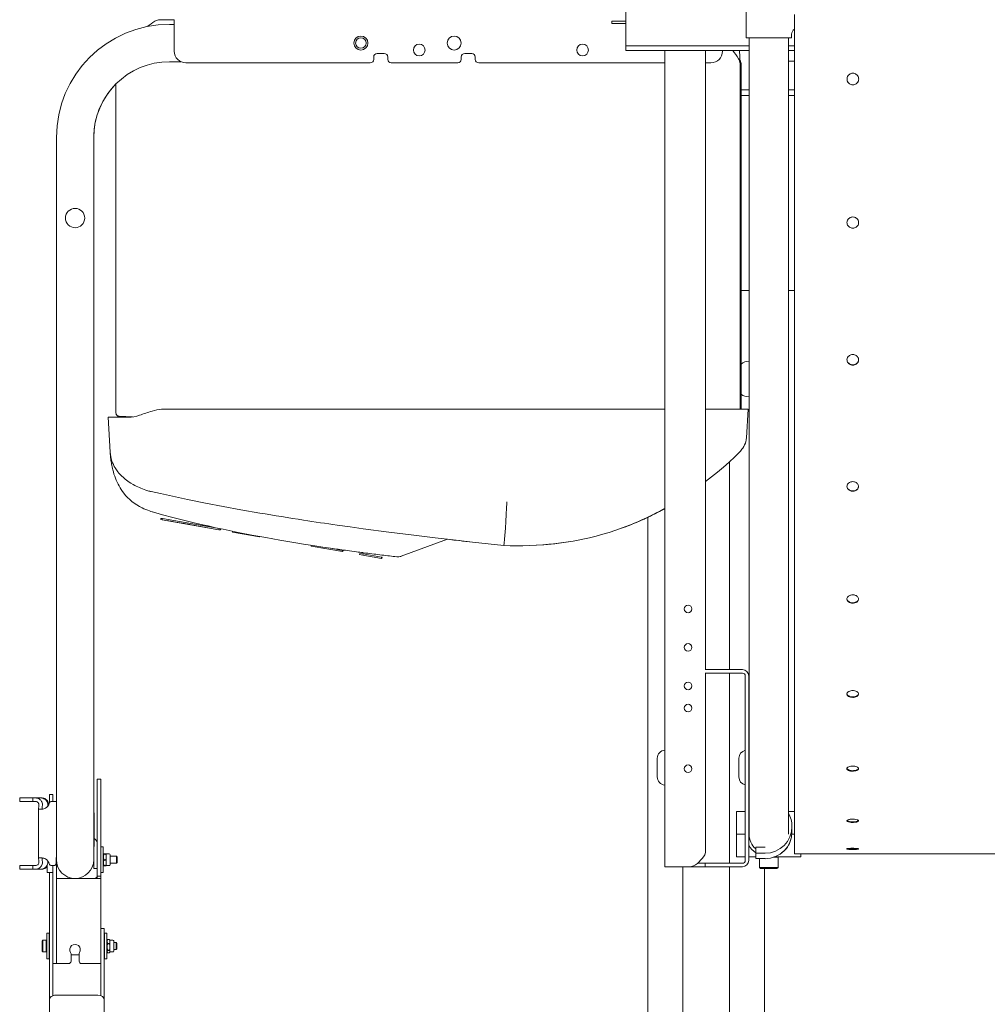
# Model space of a CAD drawing. Header units: millimetres. Extents: x -70269 to 35056, y -51814 to 48966.
# Tile 176 of 256: x -37581 to -36752, y 29850 to 30694. Entities that reach past the tile are written whole.
import ezdxf

# ---------------------------------------------------------------- set-up
doc = ezdxf.new("R2010")
doc.units = ezdxf.units.MM
doc.layers.add('00 - nowa technologia myjni_Nr_pióra__95', color=7, linetype='Continuous', lineweight=20, true_color=0x7c7c7c)
doc.layers.add('XREF', color=8, linetype='Continuous', lineweight=9)

# ---------------------------------------------------------------- blocks, each defined once
blk = doc.blocks.new('parter 2025.10.15')
at = {"layer": '00 - nowa technologia myjni_Nr_pióra__95', "color": 8, "linetype": 'Continuous', "lineweight": 5}
for p, q in [((139.868, 2523.266), (139.868, 2531.586)), ((139.868, 2523.266), (139.868, 2531.586)), ((150.191, 2523.626), (150.192, 2529.126)), ((150.192, 2529.126), (150.191, 2523.626)), ((99.977, 2525.175), (99.946, 2525.175)), ((101.169, 2525.175), (99.977, 2525.175)), ((101.169, 2524.776), (100.768, 2524.776)), ((101.169, 2525.175), (101.169, 2524.436)), ((138.669, 2525.021), (138.669, 2524.888)), ((138.719, 2525.05), (139.868, 2525.05)), ((139.868, 2524.848), (138.719, 2524.848)), ((154.342, 2525.615), (154.326, 2453.69)), ((101.169, 2524.436), (101.169, 2522.476)), ((139.868, 2523.266), (139.868, 2522.926)), ((139.868, 2523.266), (139.868, 2522.926)), ((154.091, 2523.625), (150.191, 2523.626)), ((150.191, 2523.626), (150.491, 2523.626)), ((150.441, 2455.374), (150.456, 2523.626)), ((154.091, 2523.625), (153.791, 2523.625)), ((153.812, 2455.373), (153.826, 2523.625)), ((154.091, 2523.625), (154.091, 2523.925)), ((154.091, 2523.625), (154.091, 2523.925)), ((119.169, 2522.276), (118.568, 2522.276)), ((126.669, 2522.276), (126.068, 2522.276)), ((141.369, 2522.926), (139.868, 2522.926)), ((139.868, 2522.526), (139.868, 2522.926)), ((141.369, 2522.926), (139.868, 2522.926)), ((139.868, 2522.526), (139.868, 2522.926)), ((141.369, 2522.526), (139.868, 2522.526)), ((141.369, 2522.526), (139.868, 2522.526)), ((150.456, 2522.926), (141.369, 2522.926)), ((150.456, 2522.926), (141.369, 2522.926)), ((150.456, 2522.526), (141.369, 2522.526)), ((150.456, 2522.526), (141.369, 2522.526)), ((143.219, 2452.576), (143.219, 2522.526)), ((146.718, 2469.476), (146.718, 2522.526)), ((148.168, 2522.476), (148.168, 2522.526)), ((149.639, 2521.981), (149.611, 2522.526)), ((154.341, 2522.926), (153.826, 2522.926)), ((154.341, 2522.926), (153.826, 2522.926)), ((154.341, 2522.526), (153.826, 2522.526)), ((154.341, 2522.526), (153.826, 2522.526)), ((101.733, 2521.576), (100.768, 2521.576)), ((102.169, 2521.475), (117.968, 2521.475)), ((118.268, 2521.976), (118.268, 2521.776)), ((119.469, 2521.776), (119.469, 2521.976)), ((119.769, 2521.475), (125.468, 2521.475)), ((125.768, 2521.976), (125.768, 2521.776)), ((126.969, 2521.776), (126.969, 2521.976)), ((127.269, 2521.475), (143.218, 2521.475)), ((146.718, 2521.475), (147.169, 2521.475)), ((149.64, 2521.957), (149.639, 2521.981)), ((149.655, 2521.676), (149.64, 2521.957)), ((149.667, 2521.441), (149.655, 2521.676)), ((154.341, 2521.626), (153.826, 2521.626)), ((149.669, 2521.398), (149.669, 2521.399)), ((149.669, 2521.369), (149.669, 2521.398)), ((149.669, 2491.808), (149.669, 2521.369)), ((149.769, 2521.299), (149.769, 2520.823)), ((149.769, 2520.8), (149.769, 2520.7)), ((149.769, 2491.808), (149.769, 2520.7)), ((158.84, 2520.089), (158.84, 2520.088)), ((96.169, 2519.668), (96.169, 2491.491)), ((149.769, 2519.176), (150.455, 2519.176)), ((153.825, 2519.176), (154.328, 2519.176)), ((154.328, 2519.176), (154.34, 2519.176)), ((150.455, 2518.676), (149.769, 2518.676)), ((154.328, 2518.676), (153.825, 2518.676)), ((154.328, 2518.676), (154.34, 2518.676)), ((91.068, 2461.276), (91.068, 2515.076)), ((94.269, 2515.076), (94.269, 2461.276)), ((94.269, 2461.276), (94.269, 2515.076)), ((158.838, 2507.784), (158.838, 2507.784)), ((149.769, 2501.976), (150.452, 2501.976)), ((153.822, 2501.976), (154.337, 2501.976)), ((95.546, 2491.107), (95.508, 2491.107)), ((95.508, 2491.107), (95.675, 2488.121)), ((97.231, 2491.107), (95.546, 2491.107)), ((96.169, 2491.491), (96.169, 2491.488)), ((96.169, 2491.488), (96.169, 2491.483)), ((96.453, 2491.189), (97.58, 2491.131)), ((96.453, 2491.184), (97.545, 2491.127)), ((100.395, 2491.808), (100.466, 2491.808)), ((100.466, 2491.808), (143.219, 2491.808)), ((121.26, 2491.808), (121.544, 2491.808)), ((124.294, 2491.808), (124.577, 2491.808)), ((148.321, 2491.808), (146.718, 2491.808)), ((150.302, 2491.808), (148.321, 2491.808)), ((150.216, 2489.326), (150.369, 2491.808)), ((150.302, 2491.808), (150.369, 2491.808)), ((150.215, 2489.323), (150.216, 2489.326)), ((149.254, 2487.736), (149.219, 2487.703)), ((95.734, 2487.48), (95.726, 2487.542)), ((148.768, 2487.295), (148.768, 2469.476)), ((99.189, 2484.734), (99.2, 2484.731)), ((99.285, 2483.003), (99.285, 2483.003)), ((99.285, 2483.003), (99.305, 2482.997)), ((142.173, 2482.733), (142.301, 2482.797)), ((100.012, 2482.342), (100.029, 2482.44)), ((100.012, 2482.342), (100.155, 2482.317)), ((100.029, 2482.44), (100.161, 2482.417)), ((100.144, 2482.318), (100.161, 2482.417)), ((100.144, 2482.318), (100.145, 2482.318)), ((100.145, 2482.318), (100.162, 2482.417)), ((100.145, 2482.318), (100.163, 2482.417)), ((100.145, 2482.318), (104.997, 2481.463)), ((100.161, 2482.417), (100.162, 2482.417)), ((100.163, 2482.417), (105.014, 2481.561)), ((100.571, 2482.243), (101.307, 2482.113)), ((100.852, 2482.571), (100.855, 2482.57)), ((101.307, 2482.113), (102.034, 2481.985)), ((102.034, 2481.985), (104.648, 2481.524)), ((141.44, 2482.382), (141.486, 2482.403)), ((141.486, 2482.403), (141.603, 2482.458)), ((141.769, 2482.536), (141.769, 2135.404)), ((104.997, 2481.463), (105.014, 2481.561)), ((104.997, 2481.463), (105.121, 2481.441)), ((105.014, 2481.561), (105.139, 2481.539)), ((105.121, 2481.441), (105.139, 2481.539)), ((106.16, 2481.258), (106.173, 2481.332)), ((108.486, 2480.847), (106.16, 2481.258)), ((108.486, 2480.847), (108.492, 2480.879)), ((112.912, 2480.067), (112.923, 2480.128)), ((115.579, 2479.597), (112.912, 2480.067)), ((124.597, 2480.646), (120.615, 2479.184)), ((129.418, 2480.12), (129.417, 2480.111)), ((132.842, 2480.176), (132.843, 2480.173)), ((132.942, 2480.184), (132.943, 2480.181)), ((115.596, 2479.695), (114.426, 2479.901)), ((115.579, 2479.597), (115.596, 2479.695)), ((115.631, 2479.588), (115.579, 2479.597)), ((115.648, 2479.686), (115.596, 2479.695)), ((115.631, 2479.588), (115.648, 2479.686)), ((115.631, 2479.588), (115.648, 2479.686)), ((115.631, 2479.588), (115.648, 2479.686)), ((115.631, 2479.588), (115.648, 2479.686)), ((115.631, 2479.588), (115.648, 2479.686)), ((115.631, 2479.588), (115.648, 2479.686)), ((115.631, 2479.588), (115.648, 2479.686)), ((116.787, 2479.572), (116.799, 2479.571)), ((117.058, 2479.336), (117.076, 2479.434)), ((117.34, 2479.286), (117.058, 2479.336)), ((117.358, 2479.384), (117.076, 2479.434)), ((117.34, 2479.286), (117.358, 2479.384)), ((118.925, 2479.007), (117.34, 2479.286)), ((117.353, 2479.497), (117.573, 2479.469)), ((118.942, 2479.105), (117.358, 2479.384)), ((118.275, 2479.379), (118.271, 2479.38)), ((118.275, 2479.379), (118.273, 2479.38)), ((118.275, 2479.379), (118.273, 2479.38)), ((118.275, 2479.379), (118.274, 2479.38)), ((118.275, 2479.379), (118.274, 2479.38)), ((118.275, 2479.379), (118.274, 2479.38)), ((118.275, 2479.379), (118.274, 2479.38)), ((118.275, 2479.379), (118.274, 2479.38)), ((118.925, 2479.007), (118.942, 2479.105)), ((118.961, 2479), (118.925, 2479.007)), ((118.978, 2479.099), (118.942, 2479.105)), ((118.961, 2479), (118.978, 2479.099)), ((120.616, 2479.184), (120.615, 2479.184)), ((146.769, 2469.476), (146.669, 2469.476)), ((146.769, 2469.176), (146.669, 2469.176)), ((146.718, 2453.99), (146.718, 2469.176)), ((149.868, 2469.476), (146.769, 2469.476)), ((149.868, 2469.176), (146.769, 2469.176)), ((148.768, 2469.176), (148.768, 2452.876)), ((150.119, 2468.925), (150.119, 2453.126)), ((150.419, 2453.126), (150.419, 2468.925)), ((142.569, 2460.276), (142.569, 2461.876)), ((149.568, 2460.276), (149.568, 2461.876)), ((150.443, 2461.494), (150.419, 2461.465)), ((91.068, 2453.173), (91.068, 2461.276)), ((94.269, 2453.177), (94.269, 2461.276)), ((94.269, 2461.276), (94.269, 2457.396)), ((150.419, 2461.104), (150.419, 2458.82)), ((94.568, 2459.076), (94.568, 2460.076)), ((94.568, 2460.076), (94.868, 2460.076)), ((94.868, 2459.076), (94.868, 2460.076)), ((94.568, 2452.824), (94.568, 2459.076)), ((94.868, 2452.824), (94.868, 2459.076)), ((88.358, 2458.476), (87.919, 2458.476)), ((87.919, 2458.176), (87.919, 2458.476)), ((88.358, 2458.176), (87.919, 2458.176)), ((88.358, 2458.476), (89.051, 2458.476)), ((89.051, 2458.176), (88.358, 2458.176)), ((89.051, 2458.476), (89.271, 2458.476)), ((89.051, 2458.476), (89.051, 2458.176)), ((89.051, 2458.176), (89.271, 2458.176)), ((89.742, 2458.476), (89.272, 2458.476)), ((89.748, 2458.476), (89.822, 2458.476)), ((90.468, 2458.776), (90.468, 2458.275)), ((90.768, 2458.776), (90.468, 2458.776)), ((90.468, 2458.275), (90.468, 2458.065)), ((91.068, 2458.176), (90.647, 2458.176)), ((90.768, 2458.776), (90.768, 2458.275)), ((90.768, 2458.275), (90.768, 2458.176)), ((150.419, 2458.819), (150.419, 2458.349)), ((89.533, 2457.567), (89.533, 2453.285)), ((149.377, 2455.374), (149.377, 2457.324)), ((149.377, 2457.324), (150.118, 2457.324)), ((150.418, 2457.324), (150.442, 2457.324)), ((153.812, 2457.323), (154.327, 2457.323)), ((94.294, 2454.316), (94.294, 2457.176)), ((154.119, 2456.039), (154.119, 2455.569)), ((149.377, 2455.374), (149.376, 2453.424)), ((149.377, 2455.374), (149.677, 2455.374)), ((149.377, 2455.374), (149.677, 2455.374)), ((149.677, 2455.374), (150.118, 2455.374)), ((149.677, 2455.374), (150.118, 2455.374)), ((150.419, 2455.374), (150.441, 2455.374)), ((150.419, 2455.374), (150.441, 2455.374)), ((154.326, 2455.373), (154.11, 2455.373)), ((154.326, 2455.373), (154.11, 2455.373)), ((94.269, 2452.926), (94.269, 2454.219)), ((94.868, 2453.588), (94.868, 2454.276)), ((95.069, 2454.276), (94.868, 2454.276)), ((95.069, 2453.588), (95.069, 2454.276)), ((151.819, 2454.251), (151.019, 2454.251)), ((151.019, 2454.251), (151.019, 2453.755)), ((91.044, 2452.876), (91.044, 2453.176)), ((91.068, 2444.776), (91.068, 2453.168)), ((94.868, 2452.075), (94.868, 2453.588)), ((95.069, 2453.621), (95.1, 2453.676)), ((95.069, 2453.563), (95.069, 2453.621)), ((95.069, 2452.075), (95.069, 2453.588)), ((95.069, 2452.731), (95.069, 2453.563)), ((95.3, 2453.679), (95.141, 2453.679)), ((95.141, 2453.659), (95.141, 2453.672)), ((95.3, 2453.672), (95.141, 2453.672)), ((95.3, 2453.659), (95.141, 2453.659)), ((95.141, 2453.156), (95.141, 2453.182)), ((95.3, 2453.182), (95.141, 2453.182)), ((95.3, 2453.156), (95.141, 2453.156)), ((95.3, 2453.659), (95.3, 2453.672)), ((95.3, 2453.156), (95.3, 2453.182)), ((95.326, 2453.612), (95.326, 2453.676)), ((95.587, 2453.676), (95.326, 2453.676)), ((95.326, 2453.421), (95.326, 2453.612)), ((95.326, 2452.921), (95.326, 2453.421)), ((95.668, 2453.541), (95.668, 2453.594)), ((95.668, 2452.757), (95.668, 2453.541)), ((96.207, 2453.476), (95.668, 2453.476)), ((96.207, 2453.437), (96.207, 2453.476)), ((96.268, 2453.414), (96.207, 2453.476)), ((96.207, 2452.876), (96.207, 2453.437)), ((96.268, 2453.384), (96.268, 2453.414)), ((96.268, 2452.937), (96.268, 2453.384)), ((146.426, 2453.283), (146.011, 2452.869)), ((150.118, 2453.424), (149.376, 2453.424)), ((151.019, 2453.424), (150.418, 2453.424)), ((151.019, 2453.755), (151.819, 2453.755)), ((151.019, 2453.755), (151.019, 2453.285)), ((151.019, 2453.285), (151.819, 2453.285)), ((151.326, 2453.285), (151.326, 2452.524)), ((152.926, 2453.39), (152.51, 2453.39)), ((152.892, 2453.424), (152.608, 2453.424)), ((154.876, 2453.423), (152.892, 2453.424)), ((152.892, 2453.424), (152.926, 2453.39)), ((152.926, 2453.39), (152.926, 2452.523)), ((154.326, 2453.69), (331.579, 2453.651)), ((154.876, 2453.69), (154.876, 2453.423)), ((328.906, 2453.65), (154.876, 2453.688)), ((87.919, 2452.675), (88.358, 2452.675)), ((87.919, 2452.675), (87.919, 2452.376)), ((87.919, 2452.376), (88.358, 2452.376)), ((89.051, 2452.675), (88.358, 2452.675)), ((88.358, 2452.376), (89.051, 2452.376)), ((89.051, 2452.376), (89.051, 2452.675)), ((89.271, 2452.675), (89.051, 2452.675)), ((89.271, 2452.376), (89.051, 2452.376)), ((89.272, 2452.376), (89.742, 2452.376)), ((89.822, 2452.376), (89.741, 2452.376)), ((90.269, 2452.075), (90.269, 2452.719)), ((90.647, 2452.675), (90.844, 2452.675)), ((90.768, 2444.776), (90.768, 2452.675)), ((91.097, 2452.876), (91.068, 2452.876)), ((94.269, 2452.876), (94.24, 2452.876)), ((94.269, 2452.926), (94.269, 2452.426)), ((94.568, 2452.426), (94.269, 2452.426)), ((94.568, 2452.651), (94.568, 2452.824)), ((94.568, 2452.334), (94.568, 2452.651)), ((94.568, 2452.16), (94.568, 2452.334)), ((94.868, 2452.651), (94.868, 2452.824)), ((94.868, 2452.334), (94.868, 2452.651)), ((94.868, 2452.16), (94.868, 2452.334)), ((95.069, 2452.731), (95.1, 2452.675)), ((95.141, 2452.672), (95.141, 2452.685)), ((95.3, 2452.685), (95.141, 2452.685)), ((95.3, 2452.672), (95.141, 2452.672)), ((95.3, 2452.672), (95.3, 2452.685)), ((95.326, 2452.675), (95.326, 2452.921)), ((95.587, 2452.675), (95.326, 2452.675)), ((96.207, 2452.876), (95.668, 2452.876)), ((96.268, 2452.937), (96.207, 2452.876)), ((143.219, 2452.576), (143.768, 2452.576)), ((143.768, 2452.576), (145.304, 2452.576)), ((144.068, 2452.576), (144.377, 2452.576)), ((144.448, 2452.576), (144.639, 2452.576)), ((144.639, 2452.576), (144.71, 2452.576)), ((146.495, 2452.576), (144.71, 2452.576)), ((144.769, 2452.576), (144.769, 2133.076)), ((146.495, 2452.876), (146.019, 2452.876)), ((146.495, 2452.876), (146.582, 2452.876)), ((146.495, 2452.576), (146.582, 2452.576)), ((146.669, 2452.876), (146.582, 2452.876)), ((146.669, 2452.576), (146.582, 2452.576)), ((146.669, 2452.876), (146.769, 2452.876)), ((146.669, 2452.876), (146.669, 2452.576)), ((146.669, 2452.576), (146.769, 2452.576)), ((149.868, 2452.876), (146.769, 2452.876)), ((146.769, 2452.576), (149.868, 2452.576)), ((148.768, 2452.576), (148.768, 2133.076)), ((152.509, 2452.524), (151.326, 2452.524)), ((151.426, 2452.424), (151.326, 2452.524)), ((152.461, 2452.424), (151.426, 2452.424)), ((151.769, 2452.424), (151.769, 2135.404)), ((152.826, 2452.424), (152.461, 2452.424)), ((152.926, 2452.523), (152.509, 2452.524)), ((152.826, 2452.424), (152.926, 2452.523)), ((90.468, 2452.075), (90.269, 2452.075)), ((90.768, 2452.075), (90.269, 2452.075)), ((90.468, 2452.075), (90.468, 2448.534)), ((91.068, 2451.576), (94.319, 2451.576)), ((92.368, 2451.576), (92.368, 2451.604)), ((92.968, 2451.604), (92.968, 2451.576)), ((92.968, 2451.576), (92.968, 2451.604)), ((94.319, 2451.576), (94.868, 2451.576)), ((94.568, 2451.976), (94.568, 2452.16)), ((94.568, 2451.776), (94.568, 2451.976)), ((94.568, 2451.576), (94.568, 2451.776)), ((94.568, 2451.776), (94.868, 2451.776)), ((94.868, 2451.976), (94.868, 2452.16)), ((95.069, 2452.075), (94.868, 2452.075)), ((94.868, 2451.776), (94.868, 2451.976)), ((94.868, 2451.576), (94.868, 2451.776)), ((94.868, 2451.576), (94.868, 2446.697)), ((91.068, 2446.326), (91.068, 2450.526)), ((90.468, 2447.473), (90.468, 2448.534)), ((90.468, 2447.473), (90.468, 2441.568)), ((94.868, 2447.276), (94.868, 2446.836)), ((94.868, 2447.276), (95.168, 2447.276)), ((95.168, 2447.276), (95.168, 2446.836)), ((90.249, 2446.19), (90.249, 2446.876)), ((90.448, 2446.876), (90.249, 2446.876)), ((90.448, 2446.19), (90.448, 2446.876)), ((94.868, 2441.568), (94.868, 2446.836)), ((95.168, 2441.568), (95.168, 2446.836)), ((95.188, 2446.475), (95.168, 2446.496)), ((95.188, 2446.475), (95.168, 2446.496)), ((95.188, 2446.19), (95.188, 2446.876)), ((95.388, 2446.876), (95.188, 2446.876)), ((95.388, 2446.19), (95.388, 2446.876)), ((95.388, 2446.22), (95.443, 2446.316)), ((95.461, 2446.338), (95.461, 2446.342)), ((95.62, 2446.342), (95.461, 2446.342)), ((95.62, 2446.338), (95.461, 2446.338)), ((95.62, 2446.338), (95.62, 2446.342)), ((95.621, 2446.342), (95.62, 2446.342)), ((95.646, 2446.276), (95.631, 2446.316)), ((95.646, 2446.276), (95.632, 2446.315)), ((89.848, 2446.215), (89.908, 2446.276)), ((89.848, 2446.213), (89.848, 2446.215)), ((89.848, 2445.336), (89.848, 2446.213)), ((89.908, 2446.272), (89.908, 2446.276)), ((90.188, 2446.276), (89.908, 2446.276)), ((89.908, 2445.276), (89.908, 2446.272)), ((90.249, 2446.215), (90.188, 2446.276)), ((90.188, 2446.272), (90.188, 2446.276)), ((90.249, 2446.215), (90.188, 2446.276)), ((90.188, 2445.276), (90.188, 2446.272)), ((90.249, 2444.676), (90.249, 2446.19)), ((90.448, 2446.226), (90.468, 2446.245)), ((90.448, 2445.56), (90.448, 2446.226)), ((90.448, 2444.676), (90.448, 2446.19)), ((90.448, 2445.326), (90.448, 2445.56)), ((90.768, 2445.647), (90.768, 2441.568)), ((95.188, 2444.676), (95.188, 2446.19)), ((95.388, 2446.218), (95.388, 2446.22)), ((95.388, 2445.331), (95.388, 2446.218)), ((95.388, 2444.676), (95.388, 2446.19)), ((95.461, 2445.978), (95.461, 2446.002)), ((95.62, 2446.002), (95.461, 2446.002)), ((95.62, 2445.978), (95.461, 2445.978)), ((95.62, 2445.978), (95.62, 2446.002)), ((95.646, 2446.272), (95.646, 2446.276)), ((95.907, 2446.276), (95.646, 2446.276)), ((95.646, 2446.17), (95.646, 2446.272)), ((95.646, 2445.707), (95.646, 2446.17)), ((95.646, 2445.313), (95.646, 2445.707)), ((95.988, 2446.192), (95.988, 2446.194)), ((95.988, 2445.357), (95.988, 2446.192)), ((96.187, 2446.076), (95.988, 2446.076)), ((96.187, 2445.476), (95.988, 2445.476)), ((96.187, 2445.476), (95.988, 2445.476)), ((96.248, 2446.014), (96.187, 2446.076)), ((96.187, 2446.074), (96.187, 2446.076)), ((96.248, 2446.014), (96.187, 2446.076)), ((96.187, 2445.476), (96.187, 2446.074)), ((96.248, 2445.537), (96.187, 2445.476)), ((96.248, 2445.537), (96.187, 2445.476)), ((96.248, 2446.013), (96.248, 2446.014)), ((96.248, 2445.537), (96.248, 2446.013)), ((89.848, 2445.336), (89.908, 2445.276)), ((90.188, 2445.276), (89.908, 2445.276)), ((90.188, 2445.276), (89.908, 2445.276)), ((90.249, 2445.336), (90.188, 2445.276)), ((90.249, 2445.336), (90.188, 2445.276)), ((90.448, 2444.676), (90.249, 2444.676)), ((90.448, 2444.676), (90.249, 2444.676)), ((90.448, 2445.326), (90.468, 2445.306)), ((90.768, 2444.276), (90.768, 2444.776)), ((91.068, 2445.225), (91.068, 2444.326)), ((91.068, 2444.276), (91.068, 2444.776)), ((92.318, 2445.129), (92.318, 2444.476)), ((93.018, 2445.026), (92.318, 2445.026)), ((93.019, 2445.026), (92.318, 2445.026)), ((93.019, 2445.129), (93.019, 2444.476)), ((95.188, 2445.076), (95.168, 2445.055)), ((95.188, 2445.076), (95.168, 2445.056)), ((95.388, 2444.676), (95.188, 2444.676)), ((95.388, 2444.676), (95.188, 2444.676)), ((95.388, 2445.331), (95.443, 2445.236)), ((95.461, 2445.416), (95.461, 2445.436)), ((95.62, 2445.436), (95.461, 2445.436)), ((95.62, 2445.416), (95.461, 2445.416)), ((95.461, 2445.21), (95.461, 2445.21)), ((95.62, 2445.21), (95.461, 2445.21)), ((95.62, 2445.416), (95.62, 2445.436)), ((95.621, 2445.21), (95.62, 2445.21)), ((95.621, 2445.21), (95.62, 2445.21)), ((95.646, 2445.276), (95.631, 2445.236)), ((95.646, 2445.276), (95.632, 2445.236)), ((95.632, 2445.236), (95.636, 2445.247)), ((95.646, 2445.276), (95.646, 2445.313)), ((95.907, 2445.276), (95.646, 2445.276)), ((95.907, 2445.276), (95.646, 2445.276)), ((90.768, 2444.276), (91.068, 2444.276)), ((91.118, 2444.276), (92.119, 2444.276)), ((93.219, 2444.276), (94.319, 2444.276)), ((94.868, 2444.276), (94.319, 2444.276)), ((90.468, 2441.568), (90.468, 2441.427)), ((90.468, 2441.25), (90.468, 2441.427)), ((90.468, 2441.25), (90.468, 2441.179)), ((90.768, 2441.568), (90.768, 2441.526)), ((91.019, 2441.568), (94.619, 2441.568)), ((94.868, 2441.526), (94.868, 2441.568)), ((95.168, 2441.427), (95.168, 2441.568)), ((95.168, 2441.25), (95.168, 2441.427)), ((95.168, 2441.179), (95.168, 2441.25)), ((90.468, 2441.179), (90.468, 2419.754)), ((95.168, 2441.179), (95.168, 2419.754))]:
    blk.add_line(p, q, dxfattribs=at)
for points in [[(138.719, 2525.05), (138.696, 2525.047), (138.678, 2525.039), (138.671, 2525.03), (138.669, 2525.021)], [(138.669, 2524.888), (138.672, 2524.873), (138.683, 2524.86), (138.696, 2524.852), (138.719, 2524.848)], [(158.84, 2520.088), (158.847, 2520.166), (158.865, 2520.243), (158.895, 2520.315), (158.936, 2520.382), (158.988, 2520.441), (159.048, 2520.492), (159.115, 2520.533), (159.187, 2520.563), (159.264, 2520.581), (159.341, 2520.586)], [(159.841, 2520.088), (159.834, 2520.166), (159.816, 2520.242), (159.786, 2520.315), (159.745, 2520.381), (159.694, 2520.441), (159.634, 2520.492), (159.567, 2520.533), (159.494, 2520.562), (159.417, 2520.581), (159.341, 2520.586)], [(159.34, 2519.594), (159.262, 2519.601), (159.186, 2519.619), (159.113, 2519.649), (159.047, 2519.69), (158.987, 2519.74), (158.936, 2519.799), (158.895, 2519.866), (158.865, 2519.939), (158.847, 2520.014), (158.84, 2520.091)], [(159.34, 2519.59), (159.262, 2519.596), (159.186, 2519.615), (159.113, 2519.644), (159.046, 2519.686), (158.986, 2519.737), (158.935, 2519.796), (158.894, 2519.863), (158.864, 2519.936), (158.846, 2520.012), (158.84, 2520.088)], [(159.34, 2519.594), (159.418, 2519.6), (159.495, 2519.619), (159.567, 2519.649), (159.634, 2519.69), (159.694, 2519.74), (159.745, 2519.799), (159.786, 2519.866), (159.816, 2519.938), (159.834, 2520.014), (159.841, 2520.09)], [(159.34, 2519.59), (159.419, 2519.596), (159.495, 2519.615), (159.568, 2519.644), (159.635, 2519.685), (159.695, 2519.737), (159.746, 2519.796), (159.787, 2519.863), (159.816, 2519.936), (159.835, 2520.012), (159.841, 2520.088)], [(96.168, 2519.668), (96.014, 2519.508), (95.865, 2519.342), (95.722, 2519.172), (95.585, 2518.997), (95.453, 2518.817), (95.328, 2518.633), (95.21, 2518.444), (95.098, 2518.252), (94.992, 2518.056), (94.893, 2517.856), (94.801, 2517.653), (94.716, 2517.447), (94.639, 2517.238), (94.568, 2517.028), (94.506, 2516.815), (94.442, 2516.565), (94.399, 2516.372), (94.364, 2516.188), (94.335, 2516.003), (94.311, 2515.818), (94.292, 2515.633), (94.279, 2515.447), (94.271, 2515.261), (94.269, 2515.076)], [(158.838, 2507.784), (158.844, 2507.86), (158.862, 2507.934), (158.893, 2508.004), (158.934, 2508.069), (158.985, 2508.126), (159.045, 2508.176), (159.112, 2508.216), (159.185, 2508.245), (159.261, 2508.262), (159.338, 2508.268)], [(159.838, 2507.784), (159.832, 2507.86), (159.813, 2507.934), (159.783, 2508.004), (159.742, 2508.069), (159.691, 2508.126), (159.631, 2508.176), (159.564, 2508.216), (159.491, 2508.245), (159.415, 2508.262), (159.338, 2508.268)], [(159.338, 2507.314), (159.26, 2507.32), (159.184, 2507.337), (159.112, 2507.366), (159.046, 2507.405), (158.986, 2507.454), (158.935, 2507.511), (158.894, 2507.575), (158.863, 2507.644), (158.845, 2507.718), (158.838, 2507.79)], [(159.338, 2507.301), (159.259, 2507.307), (159.183, 2507.324), (159.11, 2507.354), (159.043, 2507.393), (158.983, 2507.443), (158.933, 2507.501), (158.892, 2507.566), (158.862, 2507.636), (158.844, 2507.71), (158.838, 2507.784)], [(159.338, 2507.314), (159.415, 2507.32), (159.491, 2507.337), (159.563, 2507.366), (159.63, 2507.405), (159.69, 2507.454), (159.741, 2507.511), (159.782, 2507.574), (159.812, 2507.644), (159.831, 2507.717), (159.838, 2507.79)], [(159.338, 2507.301), (159.416, 2507.307), (159.493, 2507.324), (159.565, 2507.354), (159.632, 2507.393), (159.692, 2507.443), (159.743, 2507.501), (159.784, 2507.566), (159.814, 2507.636), (159.832, 2507.71), (159.838, 2507.784)], [(158.835, 2496.029), (158.842, 2496.1), (158.86, 2496.17), (158.89, 2496.236), (158.931, 2496.297), (158.982, 2496.351), (159.042, 2496.397), (159.109, 2496.435), (159.181, 2496.462), (159.258, 2496.479), (159.335, 2496.484)], [(159.835, 2496.029), (159.829, 2496.1), (159.811, 2496.17), (159.78, 2496.236), (159.739, 2496.297), (159.688, 2496.351), (159.629, 2496.397), (159.562, 2496.435), (159.489, 2496.462), (159.413, 2496.479), (159.335, 2496.484)], [(159.335, 2495.596), (159.258, 2495.601), (159.183, 2495.618), (159.111, 2495.644), (159.045, 2495.68), (158.985, 2495.726), (158.934, 2495.779), (158.893, 2495.838), (158.862, 2495.904), (158.843, 2495.971), (158.835, 2496.039)], [(159.335, 2495.575), (159.257, 2495.581), (159.181, 2495.597), (159.108, 2495.625), (159.041, 2495.662), (158.981, 2495.709), (158.93, 2495.763), (158.889, 2495.824), (158.859, 2495.89), (158.841, 2495.96), (158.835, 2496.029)], [(159.335, 2495.596), (159.412, 2495.601), (159.488, 2495.618), (159.559, 2495.644), (159.626, 2495.68), (159.686, 2495.726), (159.736, 2495.778), (159.778, 2495.838), (159.809, 2495.903), (159.828, 2495.971), (159.835, 2496.039)], [(159.335, 2495.575), (159.413, 2495.581), (159.49, 2495.597), (159.562, 2495.624), (159.629, 2495.662), (159.689, 2495.708), (159.741, 2495.763), (159.782, 2495.824), (159.811, 2495.89), (159.83, 2495.96), (159.835, 2496.029)], [(96.169, 2491.483), (96.177, 2491.415), (96.2, 2491.351), (96.237, 2491.293), (96.286, 2491.245), (96.315, 2491.226), (96.345, 2491.21), (96.411, 2491.189), (96.453, 2491.184)], [(149.898, 2488.446), (149.987, 2488.589), (150.063, 2488.736), (150.125, 2488.886), (150.166, 2489.018), (150.195, 2489.152), (150.208, 2489.237), (150.215, 2489.323)], [(149.219, 2487.703), (148.734, 2487.263), (148.242, 2486.833), (147.741, 2486.411), (147.234, 2485.998), (146.718, 2485.596)], [(149.254, 2487.736), (149.399, 2487.871), (149.579, 2488.053), (149.71, 2488.199), (149.836, 2488.357), (149.898, 2488.446)], [(96.104, 2486.757), (96.216, 2486.587), (96.338, 2486.423), (96.423, 2486.32), (96.511, 2486.221), (96.657, 2486.071), (96.809, 2485.93), (96.969, 2485.796)], [(96.969, 2485.796), (97.081, 2485.708), (97.195, 2485.625), (97.315, 2485.542), (97.438, 2485.463), (97.646, 2485.338)], [(158.833, 2485.17), (158.839, 2485.235), (158.858, 2485.298), (158.888, 2485.358), (158.929, 2485.413), (158.98, 2485.461), (159.039, 2485.504), (159.106, 2485.537), (159.178, 2485.562), (159.255, 2485.577), (159.333, 2485.583)], [(159.333, 2484.787), (159.238, 2484.795), (159.146, 2484.817), (159.101, 2484.834), (159.059, 2484.854), (159.021, 2484.877), (158.985, 2484.903), (158.934, 2484.95), (158.892, 2485.004), (158.861, 2485.062), (158.841, 2485.123), (158.833, 2485.184)], [(159.333, 2484.759), (159.236, 2484.766), (159.188, 2484.776), (159.142, 2484.79), (159.083, 2484.813), (159.028, 2484.843), (158.978, 2484.879), (158.928, 2484.929), (158.887, 2484.984), (158.857, 2485.044), (158.839, 2485.108), (158.833, 2485.17)], [(159.833, 2485.169), (159.827, 2485.234), (159.808, 2485.297), (159.778, 2485.358), (159.737, 2485.413), (159.686, 2485.462), (159.627, 2485.503), (159.56, 2485.537), (159.487, 2485.562), (159.411, 2485.577), (159.333, 2485.583)], [(159.333, 2484.787), (159.409, 2484.792), (159.484, 2484.806), (159.556, 2484.83), (159.622, 2484.862), (159.66, 2484.887), (159.695, 2484.914), (159.726, 2484.943), (159.754, 2484.976), (159.785, 2485.022), (159.809, 2485.071), (159.825, 2485.123), (159.833, 2485.184)], [(159.333, 2484.759), (159.411, 2484.763), (159.459, 2484.772), (159.507, 2484.784), (159.551, 2484.799), (159.594, 2484.818), (159.648, 2484.85), (159.696, 2484.887), (159.738, 2484.929), (159.779, 2484.984), (159.809, 2485.044), (159.827, 2485.108), (159.833, 2485.169)], [(99.2, 2484.731), (99.981, 2484.557), (100.76, 2484.387), (102.309, 2484.06), (103.846, 2483.751), (105.368, 2483.459), (106.873, 2483.182), (108.507, 2482.896)], [(99.305, 2482.997), (100.174, 2482.754), (101.058, 2482.517), (101.956, 2482.287), (102.869, 2482.064), (103.47, 2481.922), (104.075, 2481.784), (104.719, 2481.64), (105.369, 2481.5), (106.651, 2481.235), (107.823, 2481.006), (109.011, 2480.784), (110.214, 2480.571), (111.431, 2480.366), (112.24, 2480.235), (113.056, 2480.107), (113.896, 2479.98), (114.742, 2479.856)], [(129.655, 2483.343), (129.625, 2482.761), (129.593, 2482.18), (129.556, 2481.599), (129.509, 2480.969), (129.481, 2480.654), (129.442, 2480.298), (129.418, 2480.12)], [(115.137, 2481.859), (116.263, 2481.701), (117.377, 2481.548), (119.564, 2481.261), (121.694, 2480.993), (123.541, 2480.771), (125.335, 2480.561), (126.733, 2480.401), (129.415, 2480.1)], [(139.565, 2481.613), (139.014, 2481.419), (138.459, 2481.239), (137.901, 2481.073), (137.339, 2480.92), (136.774, 2480.781), (136.207, 2480.655), (135.78, 2480.568), (135.352, 2480.49)], [(129.415, 2480.1), (129.959, 2480.088), (130.503, 2480.083), (131.051, 2480.087), (131.599, 2480.102), (132.183, 2480.131), (132.767, 2480.171), (133.276, 2480.213), (133.784, 2480.264), (134.177, 2480.312), (134.57, 2480.365), (134.962, 2480.424), (135.352, 2480.49)], [(131.595, 2480.102), (131.048, 2480.087), (130.501, 2480.082), (129.954, 2480.087), (129.415, 2480.1)], [(135.352, 2480.49), (134.731, 2480.389), (134.108, 2480.303), (133.482, 2480.231), (132.854, 2480.174), (132.225, 2480.131), (131.595, 2480.102)], [(158.831, 2475.527), (158.837, 2475.583), (158.856, 2475.638), (158.886, 2475.69), (158.926, 2475.738), (158.972, 2475.776), (159.024, 2475.81), (159.081, 2475.838), (159.127, 2475.855), (159.175, 2475.868), (159.252, 2475.881), (159.331, 2475.886)], [(159.831, 2475.527), (159.825, 2475.583), (159.806, 2475.638), (159.776, 2475.69), (159.735, 2475.738), (159.685, 2475.78), (159.632, 2475.813), (159.573, 2475.841), (159.51, 2475.862), (159.461, 2475.873), (159.41, 2475.881), (159.331, 2475.886)], [(159.331, 2475.206), (159.237, 2475.212), (159.146, 2475.231), (159.061, 2475.262), (158.985, 2475.305), (158.934, 2475.345), (158.892, 2475.39), (158.861, 2475.441), (158.84, 2475.493), (158.831, 2475.545)], [(159.331, 2475.171), (159.234, 2475.177), (159.14, 2475.197), (159.053, 2475.23), (159.013, 2475.252), (158.976, 2475.276), (158.925, 2475.318), (158.884, 2475.366), (158.854, 2475.419), (158.836, 2475.474), (158.831, 2475.527)], [(159.331, 2475.206), (159.407, 2475.21), (159.481, 2475.222), (159.552, 2475.243), (159.632, 2475.277), (159.702, 2475.323), (159.733, 2475.35), (159.76, 2475.379), (159.783, 2475.409), (159.801, 2475.44), (159.821, 2475.492), (159.83, 2475.544)], [(159.331, 2475.171), (159.409, 2475.175), (159.503, 2475.193), (159.591, 2475.223), (159.634, 2475.243), (159.673, 2475.267), (159.706, 2475.291), (159.737, 2475.319), (159.777, 2475.366), (159.807, 2475.418), (159.825, 2475.474), (159.831, 2475.527)], [(158.829, 2467.386), (158.835, 2467.432), (158.854, 2467.477), (158.884, 2467.519), (158.924, 2467.558), (158.958, 2467.582), (158.995, 2467.604), (159.079, 2467.64), (159.173, 2467.665), (159.249, 2467.675), (159.329, 2467.679)], [(159.329, 2467.136), (159.236, 2467.141), (159.147, 2467.155), (159.062, 2467.18), (158.987, 2467.214), (158.936, 2467.246), (158.894, 2467.283), (158.862, 2467.323), (158.84, 2467.365), (158.83, 2467.406)], [(159.829, 2467.386), (159.823, 2467.431), (159.807, 2467.472), (159.782, 2467.51), (159.748, 2467.546), (159.717, 2467.57), (159.683, 2467.592), (159.644, 2467.613), (159.601, 2467.632), (159.509, 2467.66), (159.409, 2467.675), (159.329, 2467.679)], [(159.329, 2467.136), (159.404, 2467.139), (159.477, 2467.149), (159.547, 2467.165), (159.626, 2467.192), (159.696, 2467.229), (159.754, 2467.273), (159.777, 2467.297), (159.797, 2467.323), (159.818, 2467.364), (159.828, 2467.406)], [(159.329, 2467.095), (159.232, 2467.1), (159.139, 2467.117), (159.052, 2467.144), (158.974, 2467.181), (158.924, 2467.215), (158.882, 2467.255), (158.852, 2467.298), (158.835, 2467.343), (158.829, 2467.386)], [(159.329, 2467.095), (159.407, 2467.099), (159.501, 2467.113), (159.589, 2467.137), (159.668, 2467.172), (159.704, 2467.193), (159.735, 2467.216), (159.776, 2467.255), (159.806, 2467.297), (159.824, 2467.343), (159.829, 2467.386)], [(158.828, 2460.987), (158.833, 2461.017), (158.847, 2461.047), (158.871, 2461.076), (158.895, 2461.096), (158.923, 2461.115), (158.994, 2461.15), (159.078, 2461.176), (159.171, 2461.195), (159.247, 2461.203), (159.328, 2461.206)], [(159.328, 2460.769), (159.2, 2460.777), (159.136, 2460.786), (159.075, 2460.799), (159.021, 2460.814), (158.972, 2460.833), (158.933, 2460.853), (158.899, 2460.874), (158.872, 2460.897), (158.851, 2460.921), (158.833, 2460.955), (158.828, 2460.987)], [(159.328, 2460.814), (159.208, 2460.821), (159.094, 2460.839), (159.041, 2460.854), (158.991, 2460.871), (158.927, 2460.901), (158.876, 2460.938), (158.857, 2460.958), (158.842, 2460.979), (158.83, 2461.009)], [(159.828, 2460.986), (159.821, 2461.02), (159.811, 2461.042), (159.796, 2461.063), (159.774, 2461.085), (159.746, 2461.106), (159.682, 2461.141), (159.6, 2461.17), (159.508, 2461.191), (159.409, 2461.203), (159.328, 2461.206)], [(159.328, 2460.814), (159.401, 2460.817), (159.472, 2460.824), (159.541, 2460.835), (159.643, 2460.863), (159.688, 2460.881), (159.729, 2460.902), (159.763, 2460.924), (159.79, 2460.948), (159.813, 2460.978), (159.825, 2461.009)], [(159.328, 2460.769), (159.406, 2460.772), (159.529, 2460.788), (159.588, 2460.801), (159.642, 2460.818), (159.691, 2460.837), (159.734, 2460.86), (159.774, 2460.888), (159.804, 2460.92), (159.822, 2460.954), (159.828, 2460.986)], [(89.867, 2457.876), (89.865, 2457.963), (89.849, 2458.053), (89.835, 2458.097), (89.816, 2458.141), (89.795, 2458.183), (89.769, 2458.223), (89.729, 2458.275), (89.682, 2458.322), (89.63, 2458.364), (89.59, 2458.39), (89.547, 2458.413), (89.501, 2458.433), (89.454, 2458.449), (89.362, 2458.469), (89.271, 2458.476)], [(89.569, 2457.876), (89.568, 2457.924), (89.558, 2457.971), (89.542, 2458.014), (89.518, 2458.053), (89.478, 2458.099), (89.428, 2458.135), (89.37, 2458.16), (89.334, 2458.17), (89.271, 2458.176)], [(89.741, 2458.476), (89.824, 2458.469), (89.909, 2458.449), (89.993, 2458.414), (90.073, 2458.365), (90.148, 2458.301), (90.212, 2458.225), (90.264, 2458.141), (90.302, 2458.052), (90.326, 2457.963), (90.337, 2457.876)], [(90.412, 2457.911), (90.396, 2457.996), (90.368, 2458.083), (90.328, 2458.167), (90.275, 2458.245), (90.212, 2458.314), (90.14, 2458.373), (90.061, 2458.419), (89.979, 2458.452), (89.918, 2458.466), (89.859, 2458.474), (89.822, 2458.476)], [(89.683, 2457.505), (89.605, 2457.509), (89.576, 2457.514), (89.558, 2457.521), (89.545, 2457.53), (89.536, 2457.546), (89.533, 2457.567)], [(90.133, 2457.603), (90.065, 2457.569), (89.995, 2457.544), (89.898, 2457.522), (89.835, 2457.513), (89.718, 2457.506), (89.683, 2457.505)], [(89.865, 2457.517), (89.851, 2457.529), (89.841, 2457.544), (89.835, 2457.562), (89.833, 2457.581)], [(158.827, 2456.518), (158.83, 2456.533), (158.84, 2456.549), (158.856, 2456.564), (158.878, 2456.579), (158.937, 2456.605), (158.987, 2456.62), (159.043, 2456.632), (159.116, 2456.644), (159.194, 2456.652), (159.327, 2456.657)], [(159.327, 2456.381), (159.199, 2456.385), (159.078, 2456.399), (158.971, 2456.421), (158.899, 2456.446), (158.871, 2456.461), (158.85, 2456.476), (158.833, 2456.497), (158.827, 2456.518)], [(159.327, 2456.429), (159.191, 2456.434), (159.063, 2456.449), (159.006, 2456.461), (158.954, 2456.474), (158.91, 2456.49), (158.874, 2456.507), (158.85, 2456.524), (158.834, 2456.542)], [(159.827, 2456.517), (159.824, 2456.532), (159.816, 2456.546), (159.797, 2456.564), (159.771, 2456.581), (159.737, 2456.597), (159.697, 2456.611), (159.601, 2456.634), (159.496, 2456.649), (159.383, 2456.656), (159.327, 2456.657)], [(159.327, 2456.429), (159.396, 2456.43), (159.531, 2456.441), (159.629, 2456.457), (159.713, 2456.479), (159.748, 2456.492), (159.778, 2456.506), (159.803, 2456.523), (159.819, 2456.541)], [(159.327, 2456.381), (159.405, 2456.382), (159.528, 2456.392), (159.64, 2456.411), (159.69, 2456.423), (159.733, 2456.438), (159.784, 2456.461), (159.802, 2456.475), (159.816, 2456.488), (159.824, 2456.503), (159.827, 2456.517)], [(158.826, 2454.112), (158.827, 2454.115), (158.83, 2454.118), (158.837, 2454.123), (158.856, 2454.13), (158.918, 2454.143), (159.029, 2454.156), (159.163, 2454.164), (159.326, 2454.167)], [(159.326, 2454.059), (159.102, 2454.065), (159.003, 2454.071), (158.92, 2454.081), (158.856, 2454.093), (158.837, 2454.1), (158.83, 2454.105), (158.827, 2454.108), (158.826, 2454.112)], [(159.326, 2454.109), (159.186, 2454.111), (159.055, 2454.117), (158.975, 2454.124), (158.882, 2454.137)], [(159.826, 2454.111), (159.825, 2454.115), (159.823, 2454.117), (159.815, 2454.123), (159.796, 2454.13), (159.734, 2454.143), (159.59, 2454.158), (159.413, 2454.166), (159.326, 2454.167)], [(159.326, 2454.109), (159.536, 2454.113), (159.674, 2454.123), (159.77, 2454.137)], [(159.326, 2454.059), (159.539, 2454.064), (159.66, 2454.072), (159.723, 2454.079), (159.774, 2454.087), (159.81, 2454.098), (159.82, 2454.103), (159.824, 2454.107), (159.825, 2454.109), (159.826, 2454.111)], [(89.533, 2453.285), (89.535, 2453.303), (89.541, 2453.317), (89.554, 2453.328), (89.571, 2453.336), (89.601, 2453.342), (89.626, 2453.344), (89.683, 2453.346)], [(89.683, 2453.346), (89.787, 2453.342), (89.845, 2453.337), (89.913, 2453.326), (89.983, 2453.31), (90.034, 2453.294), (90.085, 2453.274), (90.133, 2453.249)], [(89.833, 2453.27), (89.835, 2453.289), (89.841, 2453.307), (89.851, 2453.322), (89.865, 2453.334)], [(95.1, 2453.676), (95.108, 2453.677), (95.141, 2453.679)], [(95.141, 2453.672), (95.108, 2453.674), (95.1, 2453.675)], [(95.141, 2453.182), (95.12, 2453.255), (95.108, 2453.321), (95.1, 2453.42), (95.108, 2453.52), (95.12, 2453.586), (95.141, 2453.659)], [(95.141, 2452.685), (95.12, 2452.757), (95.108, 2452.822), (95.1, 2452.92), (95.108, 2453.018), (95.12, 2453.084), (95.141, 2453.156)], [(95.326, 2453.676), (95.321, 2453.677), (95.3, 2453.679)], [(95.326, 2453.421), (95.321, 2453.523), (95.3, 2453.659)], [(95.3, 2453.182), (95.321, 2453.319), (95.326, 2453.421)], [(95.326, 2452.921), (95.321, 2453.021), (95.3, 2453.156)], [(95.301, 2453.672), (95.321, 2453.674), (95.326, 2453.676)], [(89.271, 2452.675), (89.339, 2452.683), (89.403, 2452.704), (89.461, 2452.738), (89.508, 2452.785), (89.543, 2452.841), (89.56, 2452.884), (89.568, 2452.93), (89.569, 2452.976)], [(89.271, 2452.376), (89.363, 2452.382), (89.455, 2452.402), (89.545, 2452.437), (89.588, 2452.46), (89.629, 2452.487), (89.691, 2452.537), (89.745, 2452.595), (89.79, 2452.66), (89.825, 2452.729), (89.85, 2452.801), (89.865, 2452.89), (89.867, 2452.976)], [(90.337, 2452.976), (90.326, 2452.889), (90.302, 2452.798), (90.264, 2452.71), (90.213, 2452.627), (90.15, 2452.552), (90.076, 2452.488), (89.994, 2452.438), (89.907, 2452.402), (89.844, 2452.386), (89.781, 2452.377), (89.741, 2452.376)], [(89.822, 2452.376), (89.902, 2452.382), (89.985, 2452.402), (90.068, 2452.436), (90.147, 2452.483), (90.211, 2452.536), (90.269, 2452.598)], [(95.1, 2452.675), (95.108, 2452.675), (95.141, 2452.672)], [(95.3, 2452.685), (95.321, 2452.82), (95.326, 2452.921)], [(95.326, 2452.675), (95.321, 2452.674), (95.3, 2452.672)], [(95.461, 2446.002), (95.44, 2446.054), (95.428, 2446.1), (95.42, 2446.17), (95.428, 2446.24), (95.44, 2446.287), (95.461, 2446.338)], [(95.646, 2446.17), (95.641, 2446.242), (95.62, 2446.338)], [(95.461, 2445.436), (95.44, 2445.519), (95.428, 2445.594), (95.42, 2445.707), (95.428, 2445.82), (95.44, 2445.895), (95.461, 2445.978)], [(95.62, 2446.002), (95.641, 2446.099), (95.646, 2446.17)], [(95.646, 2445.707), (95.641, 2445.823), (95.62, 2445.978)], [(95.62, 2445.436), (95.641, 2445.591), (95.646, 2445.707)], [(95.443, 2445.236), (95.428, 2445.269), (95.42, 2445.313), (95.428, 2445.356), (95.44, 2445.384), (95.461, 2445.416)], [(95.646, 2445.313), (95.641, 2445.357), (95.62, 2445.416)]]:
    blk.add_lwpolyline(points, dxfattribs=at)
for centre, radius in [((117.169, 2523.176), 0.6), ((117.169, 2523.176), 0.45), ((125.168, 2523.176), 0.6), ((122.169, 2522.576), 0.5), ((136.169, 2522.576), 0.5), ((92.668, 2508.176), 0.825), ((145.219, 2474.676), 0.325), ((145.219, 2471.376), 0.325), ((145.219, 2468.076), 0.325), ((145.219, 2466.176), 0.325), ((145.219, 2460.976), 0.325)]:
    blk.add_circle(centre, radius, dxfattribs=at)
for centre, radius, start, end in [((100.769, 2515.076), 9.7, 90.00021, 179.99984), ((105.665, 2515.572), 11.299, 123.00775, 127.08983), ((105.666, 2515.57), 11.299, 123.00788, 127.07688), ((99.946, 2524.375), 0.8, 90, 123.02439), ((154.591, 2523.925), 0.5, 119.9877, 179.98754), ((154.591, 2523.925), 0.5, 119.98773, 179.98753), ((102.169, 2522.476), 1, 180, 270), ((118.568, 2521.976), 0.3, 90, 180), ((119.169, 2521.976), 0.3, 0, 90), ((126.068, 2521.976), 0.3, 90, 180), ((126.669, 2521.976), 0.3, 0, 90), ((147.169, 2522.476), 1, 270, 0), ((140.285, 2515.845), 11.024, 32.90317, 37.30475), ((140.285, 2515.844), 11.024, 32.90316, 37.30844), ((100.769, 2515.076), 6.5, 90.0003, 179.99978), ((117.968, 2521.776), 0.3, 270, 0), ((119.769, 2521.776), 0.3, 180, 270), ((125.468, 2521.776), 0.3, 270, 0), ((127.269, 2521.776), 0.3, 180, 270), ((148.869, 2521.398), 0.8, 0, 32.91802), ((148.977, 2521.301), 0.792, 359.82712, 31.31333), ((149.469, 2520.8), 0.3, 359.99999, 48.44206), ((150.269, 2495.175), 0.7, 74.95373, 135.4802), ((150.269, 2493.576), 0.7, 224.52917, 284.99191), ((96.469, 2491.488), 0.3, 180.00003, 267.03069), ((96.568, 2491.39), 0.3, 213.69496, 250.08463), ((115.956, 2439.954), 54.311, 107.89618, 109.09075), ((100.382, 2487.687), 4.121, 89.81304, 94.13142), ((98.538, 2488.275), 2.867, 183.07462, 199.02916), ((104.626, 2488.617), 8.965, 183.17485, 185.41571), ((104.185, 2488.576), 8.522, 185.42224, 186.96858), ((103.991, 2488.551), 8.326, 185.37378, 188.80428), ((103.436, 2488.469), 7.765, 188.82976, 190.29721), ((102.896, 2488.366), 7.215, 190.26594, 194.11477), ((98.633, 2488.313), 2.969, 199.13531, 211.60719), ((100.563, 2487.491), 4.712, 208.82931, 217.84504), ((100.568, 2490.498), 5.93, 240.4856, 251.94167), ((100.384, 2489.929), 5.331, 251.9181, 255.89717), ((100.231, 2489.34), 4.723, 255.95796, 257.24506), ((89.918, 2485.465), 39.793, 356.9421, 357.66153), ((100.697, 2488.038), 5.229, 244.03791, 251.74776), ((100.883, 2488.571), 5.794, 251.65274, 253.98105), ((146.741, 2706.38), 226.731, 260.29167, 261.24948), ((131.059, 2504.95), 24.839, 290.02545, 296.11536), ((130.851, 2505.442), 25.375, 294.66388, 296.51678), ((130.624, 2505.905), 25.89, 295.27516, 299.1084), ((130.817, 2505.509), 25.45, 295.54613, 296.49998), ((130.556, 2505.991), 25.996, 296.09983, 299.14861), ((130.564, 2506.013), 26.014, 296.52159, 299.01482), ((130.414, 2506.291), 26.33, 297.9067, 299.09814), ((151.997, 2740.362), 261.118, 261.24414, 261.88495), ((131.17, 2504.716), 24.582, 289.8056, 293.45803), ((131.147, 2504.78), 24.65, 290.06459, 294.67946), ((130.959, 2505.208), 25.116, 293.45216, 295.26186), ((130.843, 2505.457), 25.391, 295.07149, 295.54438), ((194.548, 3080.125), 603.546, 263.344559, 263.414692), ((204.352, 3165.15), 689.135, 263.415621, 263.508347), ((129.371, 2480.113), 0.0464, 343.62835, 357.44915), ((141.748, 2667.113), 189.195, 261.79371, 262.17594), ((142.949, 2675.828), 197.992, 262.17469, 262.40676), ((143.741, 2681.756), 203.972, 262.40979, 262.56667), ((144.715, 2689.263), 211.543, 262.62835, 262.82572), ((145.865, 2698.439), 220.79, 262.82708, 263.17596), ((146.937, 2707.356), 229.772, 263.17462, 263.32933), ((120.339, 2479.938), 0.804, 263.41454, 290.1317), ((149.868, 2468.925), 0.55, 0, 90), ((149.868, 2468.925), 0.25, 0, 90), ((143.268, 2461.876), 0.7, 94.09844, 180), ((150.269, 2461.876), 0.7, 102.4057, 180), ((150.269, 2461.876), 0.7, 75.56599, 77.62783), ((143.268, 2460.276), 0.7, 180, 265.90602), ((150.269, 2460.276), 0.7, 180, 257.62709), ((90.647, 2457.976), 0.2, 90, 165.20223), ((151.418, 2458.82), 1, 180, 192.48443), ((151.418, 2458.35), 1, 180, 192.45718), ((89.714, 2457.562), 0.182, 167.05392, 178.46511), ((89.938, 2457.581), 0.106, 168.1669, 179.83333), ((89.777, 2458.206), 0.7, 300.52344, 345.20224), ((93.293, 2457.176), 1, 0, 12.84621), ((151.819, 2456.039), 2.3, 0, 29.92599), ((152.126, 2455.374), 1.95, 149.76808, 151.14914), ((151.819, 2456.039), 2.3, 270, 0), ((94.019, 2454.525), 0.55, 0, 60.002), ((152.126, 2455.374), 1.685, 179.98754, 228.88739), ((151.819, 2455.569), 2.3, 270, 0), ((152.126, 2455.374), 1.95, 304.66029, 346.14397), ((94.093, 2454.316), 0.2, 331.00377, 0), ((145.719, 2453.99), 1, 315, 0), ((152.126, 2455.374), 1.95, 208.85087, 235.37614), ((89.715, 2453.289), 0.182, 181.53684, 192.94229), ((89.938, 2453.271), 0.106, 180.16642, 191.83311), ((89.777, 2452.646), 0.7, 14.79777, 59.47656), ((92.668, 2453.176), 1.625, 169.94266, 180), ((90.858, 2453.401), 0.2, 352.54319, 352.89377), ((92.668, 2453.176), 1.6, 180.28455, 359.89964), ((95.587, 2453.594), 0.0812, 0, 90), ((149.868, 2453.126), 0.25, 270, 0), ((149.868, 2453.126), 0.55, 270, 0), ((152.686, 2453.464), 0.04, 215.18062, 269.98699), ((90.647, 2452.876), 0.2, 194.79776, 270), ((90.844, 2452.876), 0.2, 270, 0), ((95.587, 2452.757), 0.0812, 270, 0), ((145.304, 2453.576), 1, 270, 315), ((94.319, 2451.826), 0.25, 270.27972, 0), ((95.691, 2446.171), 0.287, 143.48208, 149.78094), ((95.316, 2446.2), 0.337, 20.12563, 24.96913), ((95.33, 2446.205), 0.321, 20.07228, 23.78444), ((92.668, 2445.476), 0.45, 327.79577, 212.20423), ((95.907, 2446.194), 0.0812, 0, 90), ((95.907, 2446.194), 0.0812, 359.99975, 43.27258), ((92.119, 2445.129), 0.2, 0, 32.20423), ((93.219, 2445.129), 0.2, 147.79577, 180), ((95.691, 2445.38), 0.287, 210.21906, 216.51793), ((95.319, 2445.351), 0.333, 334.9106, 339.86882), ((95.316, 2445.352), 0.336, 335.03087, 339.87437), ((95.424, 2445.315), 0.222, 339.09631, 359.3409), ((95.907, 2445.357), 0.0812, 270, 0), ((95.907, 2445.357), 0.0812, 270, 0), ((91.118, 2444.326), 0.05, 180, 270), ((92.119, 2444.476), 0.2, 270, 0), ((93.219, 2444.476), 0.2, 180, 270)]:
    blk.add_arc(centre, radius, start, end, dxfattribs=at)
for centre, major_axis, ratio, start_param, end_param in [((98.06, 2494.109), (2.181, 2.529), 0.740916, 3.710119, 4.048686), ((101.217, 2487.249), (-2.869, 3.921), 0.810931, 5.816588, 6.021912), ((110.172, 2499.256), (12.681, 15.325), 0.460814, 2.815869, 2.962311), ((142.279, 2532.726), (44.954, 48.652), 0.255882, 3.099573, 3.21808), ((89.494, 2458.206), (0, -0.7), 0.121869, 0.532735, 1.080101), ((89.792, 2458.206), (0, -0.7), 0.121869, 0.532735, 1.080101), ((90.412, 2458.206), (0, -0.7), 0.121869, 5.203084, 5.341401), ((89.494, 2452.646), (0, -0.7), 0.121869, 2.061491, 2.608858), ((89.792, 2452.646), (0, -0.7), 0.121869, 2.061491, 2.608858), ((90.412, 2452.646), (0, -0.7), 0.121869, 4.083376, 4.221694), ((91.019, 2441.179), (0.55, 0), 0.707107, 1.570796, 3.141593), ((94.619, 2441.179), (-0.55, 0), 0.707107, 3.141593, 4.712389), ((94.619, 2441.179), (-0.55, 0), 0.707107, 3.141593, 3.159283)]:
    blk.add_ellipse(centre, major_axis=major_axis, ratio=ratio, start_param=start_param, end_param=end_param, dxfattribs=at)
for p in [(95.141, 2453.672), (95.461, 2446.342)]:
    blk.add_point(p, dxfattribs=at)

msp = doc.modelspace()

# ---------------------------------------------------------------- block references
at = {"layer": 'XREF', "xscale": 10, "yscale": 10, "zscale": 10}
msp.add_blockref('parter 2025.10.15', (-38460.61, 5442.28), dxfattribs=at)

doc.saveas('drawing.dxf')
